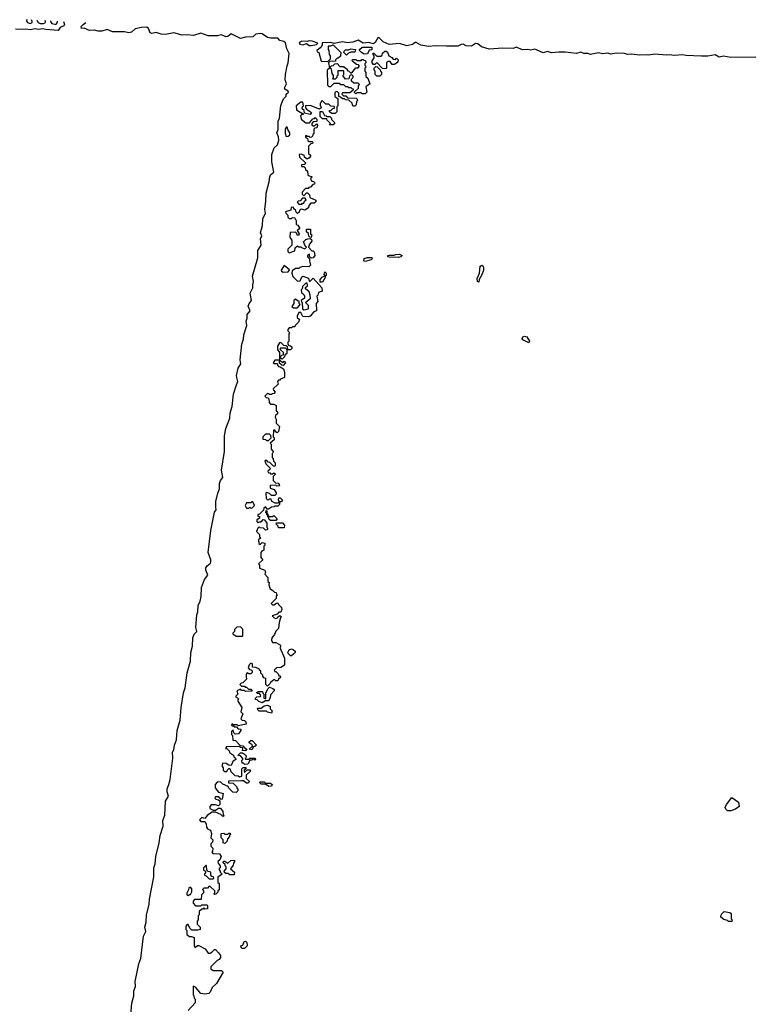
# Model space of a CAD drawing. Extents: x 2701205 to 2963787, y 496209 to 720276.
# Tile 107 of 154: x 2759625 to 2766682, y 709895 to 719351. Entities that reach past the tile are written whole.
import ezdxf

# ---------------------------------------------------------------- set-up
doc = ezdxf.new("R2010")
doc.units = 0

msp = doc.modelspace()

# ---------------------------------------------------------------- linework, layer by layer
at = {"layer": '0CON05XD'}
for points in [[(2760047.2, 719335), (2760056.4, 719303.6), (2760048.6, 719291.4), (2760015.4, 719274.6), (2759993.8, 719246.2), (2759875, 719256.2), (2759845, 719264.5), (2759805, 719256.7), (2759775, 719264.3), (2759725, 719254.6), (2759685, 719260), (2759645, 719256.8), (2759585, 719259.6)], [(2759696.7, 719350.8), (2759687.5, 719345), (2759698.8, 719325), (2759725, 719314.6), (2759743.8, 719325), (2759743.3, 719335), (2759738.2, 719349)], [(2759789.9, 719346.6), (2759790, 719345), (2759802.5, 719322.5), (2759823.3, 719313.3), (2759855, 719313.2), (2759868.2, 719321.8), (2759872.2, 719335), (2759871.1, 719342.9)], [(2759919.4, 719340.7), (2759920.6, 719335), (2759935, 719314.6), (2759963.6, 719306.4), (2759975, 719309.1), (2759983.1, 719315), (2759987.6, 719332.4), (2759987, 719337.7)], [(2760689.2, 709755), (2760700.8, 709905), (2760722.5, 709975), (2760721.9, 710025), (2760737.5, 710065), (2760733.3, 710115), (2760769.4, 710285), (2760788.5, 710335), (2760815, 710550), (2760837.5, 710595), (2760827.1, 710635), (2760840.6, 710685), (2760843.1, 710755), (2760870, 710855), (2760872.9, 710905), (2760915, 711120), (2760914.2, 711205), (2760927.5, 711245), (2760934.2, 711315), (2760965.7, 711445), (2760974.2, 711515), (2761002, 711605), (2761001.2, 711658.8), (2761017.7, 711712.3), (2761027.1, 711845), (2761054, 711895), (2761041.4, 711935), (2761040.8, 711965), (2761058.5, 712005), (2761070, 712055), (2761097.5, 712257.5), (2761092.5, 712315), (2761105, 712340), (2761111.2, 712385), (2761130, 712435), (2761137.5, 712525), (2761166.5, 712625), (2761177.5, 712745), (2761200, 712885), (2761214.2, 712935), (2761232.3, 713077.7), (2761265, 713190), (2761268.9, 713275), (2761284.4, 713335), (2761288.5, 713415), (2761301.2, 713448.8), (2761326.7, 713475), (2761318.1, 713515), (2761327.8, 713635), (2761335.5, 713665.5), (2761338.6, 713725), (2761358.1, 713765), (2761368.9, 713811.1), (2761371.1, 713898.9), (2761399.2, 713975), (2761432, 714015), (2761412.9, 714065), (2761412.4, 714087.6), (2761424.5, 714105.5), (2761457.4, 714132.6), (2761461.4, 714145), (2761461.4, 714165), (2761436.5, 714235), (2761460.6, 714445), (2761497.3, 714622.7), (2761513.8, 714645), (2761507.8, 714667.8), (2761508.1, 714725), (2761527.8, 714805), (2761544, 714845), (2761544.4, 714895.6), (2761554.2, 714925), (2761577.1, 714955), (2761564.4, 715025), (2761593.1, 715205), (2761591.4, 715355), (2761605.7, 715425), (2761644.4, 715525), (2761646.7, 715575), (2761666.5, 715635), (2761677.8, 715755), (2761706.5, 715845), (2761721.8, 715875), (2761710.5, 715915), (2761707.8, 715935), (2761722.2, 716005), (2761749.5, 716045), (2761742.7, 716085), (2761759.5, 716235), (2761775.9, 716284.1), (2761777.3, 716325), (2761807.2, 716412.8), (2761801.5, 716455), (2761810.4, 716485), (2761811.7, 716518.3), (2761840.4, 716555), (2761820.6, 716599.4), (2761830, 716625), (2761852.9, 716655), (2761840.6, 716725), (2761864.4, 716775), (2761863.3, 716805), (2761870.9, 716835), (2761863, 716887), (2761912.9, 717065), (2761911.9, 717135), (2761943.3, 717185), (2761937.9, 717245), (2761951.4, 717275), (2761939.4, 717305), (2761958.5, 717375), (2761960.9, 717439.1), (2761986.2, 717493.8), (2761979.3, 717530.7), (2761990.4, 717605), (2761993.1, 717685), (2762023.1, 717795), (2762026.9, 717843.1), (2762035, 717860.8), (2762066.7, 717885), (2762047.5, 717985), (2762048.6, 718055), (2762069.6, 718120.4), (2762100.1, 718149.9), (2762114.6, 718195), (2762112.5, 718225), (2762095.4, 718265), (2762107.1, 718295), (2762107.5, 718375), (2762119.4, 718405), (2762132.9, 718527.1), (2762158.9, 718591.1), (2762183.8, 718615), (2762184, 718635), (2762207.5, 718655), (2762202.5, 718665), (2762172.4, 718682.4), (2762168.9, 718695), (2762187.5, 718735), (2762174.1, 718774.1), (2762177.5, 718825), (2762193.5, 718906.5), (2762205.4, 718935), (2762213.8, 719025), (2762191.2, 719071.2), (2762177, 719127), (2762161.7, 719141.7), (2762125, 719152.5), (2762105, 719172.5), (2762036.4, 719173.6), (2762005, 719181.2), (2761955, 719214.5), (2761935, 719218.9), (2761895, 719210.6), (2761865, 719186.7), (2761795, 719184), (2761745, 719170), (2761655, 719216.2), (2761625, 719190), (2761605, 719186.2), (2761565, 719204.2), (2761525, 719195.8), (2761435, 719196), (2761365, 719221.2), (2761295, 719198.6), (2761235, 719206.9), (2761185, 719202.5), (2761105, 719225.8), (2761025, 719209.4), (2760983.4, 719213.4), (2760935, 719227.5), (2760895, 719217.5), (2760878.8, 719225), (2760862, 719265), (2760845, 719278.8), (2760795, 719276.7), (2760735, 719262), (2760697.6, 719232.4), (2760675, 719224.2), (2760633, 719233), (2760515, 719234.3), (2760465, 719256.2), (2760415, 719239.4), (2760378.3, 719241.7), (2760345, 719250), (2760295, 719248.1), (2760245, 719270.8), (2760217.5, 719267.5), (2760216.2, 719285), (2760234.4, 719305.6), (2760261.5, 719325.3)], [(2766698, 718992), (2766455, 718987.1), (2766385, 718999.2), (2766345, 718992), (2766305, 719013.3), (2766235, 719002), (2766175, 719002), (2766025, 719006.9), (2765995, 719014.2), (2765915, 719005.6), (2765865, 719014.2), (2765835, 719010), (2765725, 719020), (2765665, 719011.2), (2765643.6, 719013.6), (2765575, 719008.8), (2765505, 719021.2), (2765465, 719016.7), (2765434.1, 719025.9), (2765355, 719028.6), (2765305, 719020), (2765275, 719028.8), (2765225, 719023.8), (2765185, 719032), (2765106.4, 719016.4), (2765085, 719026), (2765045, 719026.7), (2765015, 719038.8), (2764975, 719026), (2764865, 719040), (2764805, 719040), (2764735, 719031.2), (2764695, 719043.8), (2764655, 719033.3), (2764575, 719066.2), (2764535, 719058), (2764505, 719064), (2764455, 719061.2), (2764395, 719086.7), (2764365, 719073.3), (2764265, 719078), (2764135, 719066.9), (2764060.9, 719090.9), (2764025, 719118.9), (2764005, 719123.1), (2763965, 719095.8), (2763915, 719100), (2763885, 719116.7), (2763865, 719113.3), (2763835, 719096.2), (2763725, 719096), (2763615, 719100.8), (2763555, 719093.8), (2763477.7, 719107.7), (2763435, 719132.5), (2763425, 719132.5), (2763397.5, 719112.5), (2763345, 719101.2), (2763275, 719121.2), (2763175, 719113.3), (2763117.9, 719137.9), (2763075, 719180), (2763065, 719176.2), (2763039.3, 719130.7), (2763025, 719120), (2762975, 719132.5), (2762925, 719126.7), (2762875, 719153.1), (2762825, 719135.7), (2762775, 719128.6), (2762725, 719139.2), (2762645, 719122.5), (2762613, 719133), (2762531.2, 719128.8), (2762530, 719105), (2762517.5, 719085), (2762480, 719055), (2762481.7, 719041.7), (2762500, 719035), (2762521.7, 718951.7), (2762585, 718950), (2762610, 718975), (2762610, 719005), (2762600, 719015), (2762597.5, 719055), (2762590, 719065), (2762590, 719095), (2762595, 719100), (2762615, 719100), (2762635, 719110), (2762710, 719035), (2762708.3, 719001.7), (2762685, 718980), (2762675, 718980), (2762660, 718965), (2762658.3, 718951.7), (2762605, 718950), (2762590, 718935), (2762600, 718885), (2762580, 718865), (2762581.7, 718721.7), (2762595, 718710), (2762615, 718710), (2762645, 718740), (2762695, 718740), (2762705, 718730), (2762735, 718730), (2762755, 718710), (2762775, 718710), (2762785, 718700), (2762805, 718700), (2762815, 718690), (2762828.3, 718688.3), (2762830, 718675), (2762825, 718670), (2762795, 718650), (2762725, 718650), (2762720, 718635), (2762735, 718620), (2762758.3, 718618.3), (2762775, 718600), (2762858.3, 718598.3), (2762868.3, 718588.3), (2762870, 718575), (2762860, 718565), (2762857, 718533), (2762845, 718520), (2762831.7, 718521.7), (2762821.7, 718531.7), (2762818.3, 718548.3), (2762788.3, 718578.3), (2762755, 718580), (2762745, 718590), (2762725, 718590), (2762708.3, 718608.3), (2762691.7, 718611.7), (2762690, 718645), (2762678.3, 718658.3), (2762665, 718660), (2762651.7, 718648.3), (2762651.7, 718611.7), (2762680, 718595), (2762680, 718525), (2762670, 718515), (2762670, 718465), (2762655, 718450), (2762625, 718450), (2762600, 718465), (2762601.7, 718478.3), (2762618.3, 718481.7), (2762631.7, 718498.3), (2762648.3, 718501.7), (2762648.3, 718518.3), (2762615, 718520), (2762595, 718540), (2762565, 718540), (2762535, 718570), (2762521.7, 718568.3), (2762518.3, 718551.7), (2762510, 718545), (2762510, 718525), (2762518.3, 718518.3), (2762520, 718505), (2762505, 718490), (2762415, 718527.5), (2762370, 718525), (2762370, 718505), (2762380, 718490), (2762428.3, 718458.3), (2762415, 718440), (2762361.7, 718451.7), (2762358.3, 718478.3), (2762340, 718495), (2762343, 718517), (2762350, 718525), (2762345, 718560), (2762325, 718560), (2762282.5, 718525), (2762283.8, 718483.8), (2762350, 718445), (2762331.7, 718438.3), (2762323, 718427), (2762330, 718395), (2762375, 718360), (2762408.3, 718361.7), (2762441.7, 718398.3), (2762458.3, 718401.7), (2762465, 718410), (2762480, 718395), (2762478.3, 718371.7), (2762445, 718370), (2762430, 718355), (2762431.7, 718341.7), (2762445, 718330), (2762458.3, 718331.7), (2762475, 718350), (2762490, 718335), (2762481.7, 718328.3), (2762478.3, 718311.7), (2762461.7, 718308.3), (2762451.7, 718298.3), (2762450, 718255), (2762441.7, 718248.3), (2762438.3, 718231.7), (2762428.3, 718221.7), (2762415, 718220), (2762405, 718230), (2762385, 718230), (2762375, 718240), (2762370, 718235), (2762371.7, 718221.7), (2762388.3, 718208.3), (2762391.7, 718191.7), (2762405, 718180), (2762435, 718180), (2762440, 718175), (2762438.3, 718161.7), (2762421.7, 718158.3), (2762400, 718135), (2762400, 718065), (2762418.3, 718048.3), (2762418.3, 718041.7), (2762405, 718020), (2762395, 718020), (2762385, 718010), (2762361.7, 718031.7), (2762358.3, 718048.3), (2762341.7, 718051.7), (2762335, 718060), (2762310, 718055), (2762311.7, 718031.7), (2762370, 717975), (2762365, 717960), (2762331.7, 717958.3), (2762331.7, 717941.7), (2762355, 717940), (2762368.3, 717928.3), (2762371.7, 717911.7), (2762390, 717895), (2762391.7, 717861.7), (2762405, 717850), (2762430, 717845), (2762428.3, 717831.7), (2762420, 717825), (2762421.7, 717811.7), (2762431.7, 717801.7), (2762448.3, 717798.3), (2762460, 717785)], [(2762425, 719102.5), (2762477, 719113), (2762487.5, 719125), (2762435, 719146.2), (2762405, 719146.7), (2762385, 719140), (2762335, 719144.2), (2762314.6, 719135.4), (2762310, 719125), (2762317.5, 719115), (2762345, 719110), (2762381.7, 719121.7), (2762405, 719102.5), (2762425, 719102.5)], [(2762765, 719010), (2762740, 719035), (2762741.7, 719048.3), (2762755, 719060), (2762785, 719060), (2762805, 719070), (2762850, 719065), (2762845, 719040), (2762805, 719040), (2762785, 719030), (2762765, 719010)], [(2762935, 719020), (2762910, 719035), (2762890, 719055), (2762890, 719065), (2762915, 719087.5), (2763007, 719087), (2763008.3, 719061.7), (2762983.3, 719056.7), (2762965, 719022.5), (2762935, 719020)], [(2763145, 718880), (2763111.7, 718881.7), (2763055, 718940), (2763035, 718920), (2763025, 718920), (2763010, 718935), (2763010, 718955), (2763030, 718985), (2763030, 719005), (2763020, 719015), (2763021.7, 719028.3), (2763028.3, 719028.3), (2763055, 719000), (2763095, 719000), (2763108.3, 719011.7), (2763111.7, 719028.3), (2763131.7, 719048.3), (2763145, 719050), (2763158.3, 719038.3), (2763170, 719005), (2763198.3, 718988.3), (2763211.7, 718971.7), (2763235, 718970), (2763245, 718980), (2763260, 718965), (2763258.3, 718941.7), (2763225, 718920), (2763201.7, 718921.7), (2763185, 718950), (2763161.7, 718948.3), (2763150, 718935), (2763150, 718885), (2763145, 718880)], [(2762945, 718640), (2762915, 718640), (2762905, 718650), (2762865, 718650), (2762855, 718640), (2762841.7, 718651.7), (2762841.7, 718658.3), (2762878.3, 718691.7), (2762880, 718715), (2762888.3, 718728.3), (2762875, 718740), (2762835, 718740), (2762811.7, 718761.7), (2762811.7, 718778.3), (2762830, 718795), (2762828.3, 718808.3), (2762815, 718820), (2762801.7, 718818.3), (2762791.7, 718808.3), (2762788.3, 718781.7), (2762755, 718780), (2762730, 718815), (2762740, 718825), (2762740, 718855), (2762735, 718860), (2762681.7, 718858.3), (2762680, 718815), (2762671.7, 718808.3), (2762670, 718795), (2762655, 718780), (2762635, 718780), (2762630, 718785), (2762640, 718795), (2762640, 718815), (2762627.5, 718835), (2762620, 718875), (2762610, 718885), (2762611.7, 718898.3), (2762621.7, 718908.3), (2762635, 718910), (2762651.7, 718928.3), (2762675, 718930), (2762701.7, 718901.7), (2762735, 718900), (2762741.7, 718891.7), (2762755, 718890), (2762770, 718875), (2762771.7, 718861.7), (2762785, 718860), (2762801.7, 718841.7), (2762815, 718840), (2762855, 718890), (2762875, 718890), (2762890, 718905), (2762878.3, 718918.3), (2762861.7, 718921.7), (2762831.7, 718941.7), (2762820, 718955), (2762821.7, 718968.3), (2762855, 718970), (2762865, 718960), (2762905, 718960), (2762911.7, 718968.3), (2762925, 718970), (2762931.7, 718961.7), (2762948.3, 718958.3), (2762950, 718935), (2762941.7, 718928.3), (2762940, 718915), (2762948.3, 718908.3), (2762950, 718895), (2762940, 718885), (2762940, 718855), (2762950, 718845), (2762950, 718805), (2762968.3, 718788.3), (2762990, 718735), (2762950, 718705), (2762960, 718655), (2762945, 718640)], [(2763085, 718810), (2763055, 718810), (2763040, 718825), (2763040, 718855), (2763030, 718865), (2763030, 718885), (2763045, 718900), (2763058.3, 718898.3), (2763088.3, 718868.3), (2763090, 718855), (2763100, 718845), (2763100, 718825), (2763085, 718810)], [(2762635, 718340), (2762601.7, 718341.7), (2762610, 718355), (2762580, 718385), (2762575, 718400), (2762535, 718400), (2762511.7, 718421.7), (2762511.7, 718468.3), (2762535, 718470), (2762551.7, 718431.7), (2762568.3, 718428.3), (2762575, 718420), (2762605, 718420), (2762620, 718405), (2762621.7, 718391.7), (2762650, 718365), (2762648.3, 718351.7), (2762635, 718340)], [(2762185, 718230), (2762205, 718232.5), (2762220, 718245), (2762220, 718265), (2762200, 718295), (2762195, 718320), (2762185, 718320), (2762174.2, 718295.8), (2762175, 718260), (2762185, 718230)], [(2762460, 717785), (2762458.3, 717771.7), (2762441.7, 717768.3), (2762418.3, 717741.7), (2762401.7, 717738.3), (2762395, 717730), (2762371.7, 717728.3), (2762340, 717695), (2762340, 717675), (2762355, 717660), (2762381.7, 717688.3), (2762388.3, 717688.3), (2762408.3, 717668.3), (2762411.7, 717641.7), (2762468.3, 717618.3), (2762468.3, 717601.7), (2762455, 717590), (2762421.7, 717588.3), (2762403, 717567), (2762400, 717545), (2762365, 717520), (2762335, 717530), (2762321.7, 717528.3), (2762311.7, 717518.3), (2762308.3, 717501.7), (2762295, 717490), (2762281.7, 717501.7), (2762278.3, 717518.3), (2762260, 717535), (2762255, 717550), (2762231.7, 717548.3), (2762228.3, 717521.7), (2762180, 717505), (2762181.7, 717491.7), (2762200, 717475), (2762200, 717455), (2762215, 717440), (2762235, 717440), (2762245, 717450), (2762268.3, 717448.3), (2762270, 717435), (2762280, 717425), (2762280, 717385), (2762298.3, 717378.3), (2762317.5, 717345), (2762290, 717325), (2762310, 717295), (2762305, 717280), (2762291.7, 717281.7), (2762288.3, 717298.3), (2762275, 717310), (2762221.7, 717308.3), (2762220, 717265), (2762225, 717250), (2762240, 717235), (2762240, 717185), (2762201.7, 717148.3), (2762200, 717125), (2762215, 717112.5), (2762268.3, 717131.7), (2762271.7, 717158.3), (2762295, 717180), (2762305, 717170), (2762325, 717170), (2762331.7, 717161.7), (2762365, 717150), (2762380, 717165), (2762371.7, 717171.7), (2762351.7, 717218.3), (2762375, 717240), (2762393, 717247), (2762415, 717250), (2762428.3, 717238.3), (2762430, 717225), (2762410, 717195), (2762400, 717165), (2762431.7, 717131.7), (2762445, 717130), (2762455, 717120), (2762460, 717085), (2762445, 717062.5), (2762425, 717060), (2762410, 717075), (2762408.3, 717098.3), (2762390, 717085), (2762390, 717075), (2762410, 717055), (2762407.5, 717035), (2762420, 716995), (2762401.7, 716978.3), (2762345, 716980), (2762315, 716970), (2762305, 716960), (2762275, 716960), (2762241.7, 716938.3), (2762240, 716915), (2762250, 716885), (2762295, 716840), (2762318.3, 716841.7), (2762335, 716880), (2762345, 716887.5), (2762398.3, 716868.3), (2762405, 716840), (2762415, 716840), (2762445, 716870), (2762527, 716777), (2762530, 716745), (2762495, 716730), (2762490, 716705), (2762480, 716695), (2762490, 716645), (2762472.5, 716625), (2762476.7, 716553.3), (2762450, 716545), (2762416.4, 716503.6), (2762395, 716497.5), (2762345, 716500), (2762325, 716540), (2762305, 716540), (2762290, 716505), (2762291.7, 716491.7), (2762311.7, 716471.7), (2762302.5, 716445), (2762270, 716415), (2762268.3, 716401.7), (2762245, 716400), (2762235, 716390), (2762215, 716390), (2762200, 716375), (2762201.7, 716361.7), (2762220, 716345), (2762210, 716335), (2762210, 716265), (2762200, 716255), (2762200, 716235), (2762211.7, 716221.7), (2762225, 716220), (2762238.3, 716208.3), (2762238.3, 716191.7), (2762225, 716180), (2762201.7, 716181.7), (2762198.3, 716208.3), (2762185, 716220), (2762161.7, 716221.7), (2762135, 716250), (2762121.7, 716248.3), (2762100, 716215), (2762100, 716185), (2762120, 716155), (2762120, 716080), (2762155, 716060), (2762165, 716070), (2762180, 716055), (2762155, 716030), (2762141.7, 716031.7), (2762121.7, 716051.7), (2762120, 716080), (2762075, 716080), (2762060, 716055), (2762065, 716050), (2762098.3, 716048.3), (2762101.7, 716031.7), (2762111.7, 716021.7), (2762128.3, 716018.3), (2762158.3, 715998.3), (2762170, 715965), (2762170, 715915), (2762131.7, 715898.3), (2762125, 715890), (2762111.7, 715888.3), (2762102.5, 715877.5), (2762108.3, 715851.7), (2762060, 715805), (2762061.7, 715791.7), (2762080, 715775), (2762068.3, 715761.7), (2762051.7, 715758.3), (2762045, 715750), (2762025, 715750), (2762018.3, 715758.3), (2762005, 715760), (2761980, 715735), (2761991.7, 715721.7), (2762008.3, 715718.3), (2762018.3, 715708.3), (2762020, 715675), (2762035, 715660), (2762067, 715657), (2762090, 715645), (2762087.5, 715615), (2762090, 715595), (2762100, 715585), (2762100, 715565), (2762081.7, 715548.3), (2762080, 715535), (2762090, 715515), (2762090, 715475), (2762120, 715445), (2762110, 715395), (2762098.3, 715381.7), (2762081.7, 715391.7), (2762078.3, 715408.3), (2762061.7, 715408.3), (2762060, 715345), (2762070, 715335), (2762070, 715315), (2762030, 715285), (2762040, 715275), (2762040, 715225), (2762060, 715205), (2762058.3, 715191.7), (2762050, 715185), (2762050, 715145), (2762060, 715135), (2762061.7, 715111.7), (2762080, 715095), (2762080, 715065), (2762075, 715060), (2762061.7, 715061.7), (2762028.3, 715098.3), (2762011.7, 715101.7), (2761998.3, 715118.3), (2761985, 715120), (2761980, 715115), (2761990, 715085), (2762030, 715045), (2762028.3, 715031.7), (2762010, 715015), (2762011.7, 715001.7), (2762028.3, 714998.3), (2762035, 714990), (2762055, 714990), (2762065, 715000), (2762078.3, 714988.3), (2762078.3, 714981.7), (2762060, 714965), (2762060, 714925), (2762081.7, 714901.7), (2762108.3, 714898.3), (2762118.3, 714888.3), (2762120, 714875), (2762095, 714870), (2762085, 714880), (2762031.7, 714878.3), (2762031.7, 714851.7), (2762068.3, 714838.3), (2762088.3, 714808.3), (2762090, 714795), (2762075, 714780), (2762045, 714780), (2762025, 714800), (2761995, 714810), (2761990, 714805), (2761993, 714753), (2762005, 714740), (2762018.3, 714741.7), (2762025, 714750), (2762038.3, 714748.3), (2762041.7, 714731.7), (2762075, 714710), (2762105, 714710), (2762120, 714720), (2762110, 714735), (2762115, 714760), (2762128.3, 714758.3), (2762150, 714735), (2762138.3, 714721.7), (2762120, 714720), (2762120, 714695), (2762105, 714680), (2762075, 714680), (2762068.3, 714671.7), (2762045, 714670), (2762015, 714650), (2762001.7, 714651.7), (2761988.3, 714668.3), (2761981.7, 714668.3), (2761971.7, 714658.3), (2761968.3, 714641.7), (2761928.3, 714601.7), (2761911.7, 714598.3), (2761911.7, 714581.7), (2761928.3, 714578.3), (2761930, 714565), (2761901.7, 714548.3), (2761901.7, 714531.7), (2761915, 714520), (2761925, 714530), (2761945, 714530), (2761965, 714550), (2761977, 714547), (2762000, 714515), (2762000, 714475), (2762010, 714465), (2761998.3, 714451.7), (2761985, 714450), (2761968.3, 714468.3), (2761935, 714470), (2761925, 714480), (2761911.7, 714468.3), (2761900, 714435), (2761928.3, 714408.3), (2761930, 714385), (2761940, 714375), (2761920, 714355), (2761921.7, 714321.7), (2761935, 714310), (2761955, 714330), (2761980, 714325), (2761980, 714305), (2761970, 714295), (2761970, 714255), (2761951.7, 714248.3), (2761940, 714235), (2761940, 714185), (2761960, 714165), (2761920, 714125), (2761930, 714115), (2761930, 714085), (2761980, 714065), (2761981.7, 714051.7), (2761990, 714045), (2761981.7, 714038.3), (2761980, 714025), (2762010, 713995), (2762010, 713955), (2762020, 713945), (2762017.5, 713925), (2762030, 713885), (2762058.3, 713868.3), (2762071.7, 713851.7), (2762088.3, 713848.3), (2762091.7, 713831.7), (2762100, 713825), (2762090, 713815), (2762088.3, 713791.7), (2762040, 713745), (2762055, 713730), (2762065, 713730), (2762091.7, 713748.3), (2762105, 713750), (2762110, 713735), (2762140, 713705), (2762142.5, 713685), (2762135, 713660), (2762115, 713660), (2762098.3, 713641.7), (2762050, 713625), (2762070, 713605), (2762085, 713600), (2762100, 713605), (2762111.7, 713618.3), (2762125, 713630), (2762140, 713615), (2762130, 713605), (2762118.3, 713561.7), (2762112.5, 713505), (2762085, 713480), (2762072.5, 713445), (2762047.5, 713415), (2762043.3, 713393.3), (2762055, 713370), (2762085, 713370), (2762130, 713345), (2762126.7, 713315), (2762169.3, 713219.3), (2762168.3, 713151.7), (2762135, 713130), (2762093, 713127), (2762070, 713105), (2762075, 713090), (2762085, 713090), (2762108.3, 713068.3), (2762115, 713050), (2762128.3, 713048.3), (2762130, 713035), (2762111.7, 713018.3), (2762105, 713000), (2762085, 713000), (2762075, 713010), (2762065, 713010), (2762033.6, 712986.4), (2762030, 712975), (2762005, 712950), (2761990, 712965), (2761990, 713025), (2761971.7, 713031.7), (2761960, 713045), (2761960, 713055), (2761940, 713075), (2761940, 713095), (2761930, 713105), (2761930, 713115), (2761895, 713130), (2761861.7, 713131.7), (2761860, 713165), (2761845, 713170), (2761830, 713155), (2761820, 713125), (2761831.7, 713111.7), (2761848.3, 713108.3), (2761858.3, 713098.3), (2761858.3, 713081.7), (2761845, 713070), (2761825, 713070), (2761811.7, 713078.3), (2761800, 713065), (2761800, 713035), (2761808.3, 713021.7), (2761768.3, 712981.7), (2761751.7, 712978.3), (2761740, 712965), (2761755, 712950), (2761785, 712950), (2761791.7, 712941.7), (2761805, 712940), (2761821.7, 712921.7), (2761845, 712920), (2761858.3, 712901.7), (2761795, 712900), (2761785, 712910), (2761755, 712910), (2761745, 712920), (2761710, 712905), (2761720, 712875), (2761700, 712855), (2761700, 712845), (2761718.3, 712838.3), (2761730, 712825), (2761721.7, 712818.3), (2761720, 712805), (2761760, 712745), (2761750, 712705), (2761770, 712685), (2761750, 712635), (2761763, 712623), (2761785, 712620), (2761797, 712607), (2761800, 712585), (2761725, 712570), (2761715, 712580), (2761675, 712580), (2761661.7, 712588.3), (2761660, 712575), (2761665, 712570), (2761678.3, 712568.3), (2761685, 712560), (2761708.3, 712558.3), (2761725, 712540), (2761748.3, 712538.3), (2761750, 712525), (2761728.3, 712491.7), (2761695, 712490), (2761681.7, 712501.7), (2761675, 712530), (2761660, 712515), (2761660, 712485), (2761670, 712475), (2761671.7, 712431.7), (2761698.3, 712428.3), (2761741.7, 712381.7), (2761768.3, 712378.3), (2761791.7, 712351.7), (2761808.3, 712348.3), (2761795, 712330)], [(2762335, 717580), (2762341.7, 717588.3), (2762355, 717590), (2762361.7, 717608.3), (2762378.3, 717621.7), (2762368.3, 717638.3), (2762341.7, 717638.3), (2762318.3, 717611.7), (2762301.7, 717608.3), (2762291.7, 717598.3), (2762305, 717580), (2762335, 717580)], [(2762425, 717260), (2762411.7, 717261.7), (2762403, 717273), (2762398.3, 717298.3), (2762380, 717315), (2762381.7, 717338.3), (2762418.3, 717338.3), (2762420, 717295), (2762430, 717285), (2762425, 717260)], [(2762935, 717030), (2762930, 717035), (2762933, 717057), (2762965, 717067.5), (2763008.3, 717068.3), (2763010, 717055), (2763000, 717045), (2762955, 717033.3), (2762935, 717030)], [(2763265, 717067.5), (2763175, 717070), (2763160, 717075), (2763160, 717085), (2763175, 717090), (2763221.7, 717088.3), (2763233.6, 717096.4), (2763275, 717100), (2763300, 717085), (2763285, 717073.3), (2763265, 717067.5)], [(2762155, 716927.5), (2762205, 716930), (2762218.3, 716948.3), (2762165, 716990), (2762137.5, 716945), (2762140, 716935), (2762155, 716927.5)], [(2764035, 716830), (2764022.5, 716835), (2764020, 716865), (2764043.3, 716915), (2764050, 716985), (2764065, 716993.3), (2764075, 716987.5), (2764080, 716975), (2764080, 716945), (2764065, 716900), (2764037.5, 716855), (2764035, 716830)], [(2762535, 716830), (2762511.7, 716831.7), (2762510, 716855), (2762535, 716880), (2762560, 716890), (2762550, 716905), (2762555, 716930), (2762570, 716915), (2762570, 716895), (2762560, 716890), (2762560, 716875), (2762535, 716830)], [(2762355, 716563.3), (2762400, 716575), (2762400, 716605), (2762370, 716635), (2762417.5, 716675), (2762416.4, 716706.4), (2762407, 716737), (2762370, 716765), (2762371.7, 716778.3), (2762390, 716795), (2762385, 716820), (2762375, 716820), (2762341.7, 716788.3), (2762340, 716765), (2762330, 716755), (2762331.7, 716731.7), (2762353, 716713), (2762362.5, 716695), (2762360, 716675), (2762330, 716655), (2762331.7, 716641.7), (2762340, 716635), (2762342.5, 716575), (2762355, 716563.3)], [(2762295, 716582.5), (2762320, 716615), (2762310, 716625), (2762308.3, 716648.3), (2762295, 716650), (2762275, 716667.5), (2762260, 716655), (2762260, 716625), (2762240, 716595), (2762255, 716582.5), (2762295, 716582.5)], [(2764515, 716247.5), (2764457.5, 716275), (2764451.2, 716285), (2764457.5, 716305), (2764475, 716310), (2764495.8, 716305.8), (2764523.3, 716265), (2764515, 716247.5)], [(2762145, 716090), (2762131.7, 716101.7), (2762130, 716115), (2762141.7, 716128.3), (2762158.3, 716131.7), (2762160, 716155), (2762131.7, 716181.7), (2762130, 716195), (2762135, 716200), (2762175, 716200), (2762190, 716185), (2762190, 716145), (2762171.7, 716128.3), (2762168.3, 716111.7), (2762145, 716090)], [(2762015, 715310), (2762040, 715335), (2762038.3, 715358.3), (2762025, 715370), (2761985, 715370), (2761960, 715345), (2761961.7, 715321.7), (2761985, 715320), (2761995, 715310), (2762015, 715310)], [(2761855, 714660), (2761880, 714685), (2761865, 714720), (2761855, 714720), (2761845, 714710), (2761805, 714710), (2761800, 714705), (2761792.5, 714685), (2761805, 714660), (2761825, 714660), (2761835, 714670), (2761841.7, 714661.7), (2761855, 714660)], [(2762085, 714540), (2762035, 714540), (2762021.7, 714551.7), (2762018.3, 714568.3), (2762010, 714575), (2762010, 714590), (2762000, 714595), (2762000, 714610), (2761990, 714615), (2761991.7, 714638.3), (2762000, 714635), (2762000, 714610), (2762010, 714605), (2762010, 714590), (2762025, 714580), (2762055, 714580), (2762065, 714590), (2762098.3, 714558.3), (2762085, 714540)], [(2762165, 714470), (2762111.7, 714471.7), (2762108.3, 714488.3), (2762090, 714505), (2762091.7, 714518.3), (2762148.3, 714518.3), (2762170, 714495), (2762165, 714470)], [(2761765, 713430), (2761770, 713435), (2761768.3, 713498.3), (2761745, 713520), (2761711.7, 713518.3), (2761690, 713495), (2761690, 713475), (2761671.7, 713458.3), (2761671.7, 713451.7), (2761705, 713430), (2761765, 713430)], [(2762235, 713242.5), (2762225, 713242.5), (2762203.6, 713263.6), (2762200, 713275), (2762215, 713300), (2762235, 713307.5), (2762255, 713300), (2762270, 713285), (2762270, 713275), (2762259.3, 713260.7), (2762235, 713242.5)], [(2761955, 712790), (2761923, 712803), (2761905, 712820), (2761891.7, 712821.7), (2761890, 712835), (2761901.7, 712848.3), (2761935, 712850), (2761940, 712855), (2761938.3, 712868.3), (2761928.3, 712878.3), (2761905, 712880), (2761901.7, 712888.3), (2761915, 712900), (2761958.3, 712898.3), (2761961.7, 712881.7), (2761970, 712875), (2761970, 712835), (2761985, 712830), (2761990, 712835), (2761990, 712885), (2762011.7, 712928.3), (2762025, 712940), (2762058.3, 712928.3), (2762068.3, 712918.3), (2762070, 712905), (2762033, 712867), (2762031.7, 712838.3), (2762020, 712825), (2762020, 712815), (2762015, 712810), (2761985, 712810), (2761955, 712790)], [(2762045, 712690), (2762005, 712700), (2761995, 712710), (2761925, 712710), (2761911.7, 712721.7), (2761910, 712735), (2761915, 712740), (2761945, 712740), (2761975, 712760), (2762007, 712767), (2762030, 712755), (2762031.7, 712731.7), (2762050, 712715), (2762045, 712690)], [(2761855, 712340), (2761830, 712345), (2761860, 712375), (2761858.3, 712388.3), (2761830, 712405), (2761830, 712415), (2761845, 712430), (2761858.3, 712428.3), (2761900, 712385), (2761885, 712370), (2761871.7, 712368.3), (2761855, 712340)], [(2761795, 712330), (2761761.7, 712331.7), (2761770, 712345), (2761768.3, 712358.3), (2761745, 712360), (2761735, 712370), (2761611.7, 712368.3), (2761601.7, 712351.7), (2761618.3, 712348.3), (2761638.3, 712328.3), (2761641.7, 712311.7), (2761678.3, 712288.3), (2761681.7, 712271.7), (2761698.3, 712258.3), (2761700, 712245), (2761671.7, 712228.3), (2761655, 712190), (2761635, 712192.5), (2761607, 712207), (2761575, 712210), (2761567.5, 712185), (2761580, 712165), (2761580, 712145), (2761595, 712130), (2761615, 712130), (2761621.7, 712148.3), (2761635, 712160), (2761645, 712160), (2761651.7, 712131.7), (2761691.7, 712091.7), (2761725, 712090), (2761735, 712080), (2761760, 712085), (2761760, 712155), (2761771.7, 712168.3), (2761795, 712170), (2761800, 712165), (2761780, 712145), (2761785, 712120), (2761811.7, 712148.3), (2761838.3, 712148.3), (2761838.3, 712131.7), (2761800, 712095), (2761800, 712065), (2761828.3, 712038.3), (2761828.3, 712031.7), (2761815, 712020), (2761805, 712020), (2761775, 712040), (2761755, 712042.5), (2761631.7, 712038.3), (2761631.7, 712021.7), (2761675, 712020), (2761710, 711985), (2761711.7, 711971.7), (2761720, 711965), (2761720, 711945), (2761705, 711930), (2761671.7, 711931.7), (2761635, 711970), (2761628.3, 711988.3), (2761575, 712010), (2761555, 712030), (2761521.7, 712028.3), (2761502.5, 712005), (2761503, 711973), (2761535, 711932.5), (2761578.3, 711918.3), (2761570, 711865), (2761561.7, 711861.7), (2761537, 711887), (2761501.7, 711888.3), (2761500, 711875), (2761510, 711865), (2761535, 711860), (2761548.3, 711848.3), (2761547, 711813), (2761535, 711800), (2761505, 711810), (2761465, 711810), (2761450, 711795), (2761450, 711775), (2761485, 711760), (2761505, 711760), (2761535, 711780), (2761555, 711780), (2761577, 711747), (2761580, 711715), (2761590, 711705), (2761575, 711700), (2761557, 711717), (2761505, 711740), (2761475, 711740), (2761430, 711710), (2761405, 711680), (2761375, 711690), (2761353, 711667), (2761365, 711650), (2761405, 711650), (2761417, 711627), (2761420, 711595), (2761430.7, 711580.7), (2761457, 711567), (2761467.5, 711535), (2761460, 711495), (2761480, 711475), (2761478.3, 711451.7), (2761460, 711435), (2761460, 711415), (2761480, 711395), (2761478.3, 711361.7), (2761470, 711355), (2761481.7, 711341.7), (2761545, 711340), (2761560, 711315), (2761548.3, 711281.7), (2761530, 711265), (2761531.7, 711251.7), (2761550, 711225), (2761550, 711205), (2761541.7, 711198.3), (2761540, 711185), (2761550, 711175), (2761550, 711165), (2761570, 711145), (2761530, 711115), (2761530, 711065), (2761540, 711055), (2761540, 710995), (2761530, 710985), (2761528.3, 710971.7), (2761508.3, 710951.7), (2761495, 710950), (2761490, 710955), (2761500, 710965), (2761500, 710985), (2761455, 711027.5), (2761445, 711030), (2761428.3, 711011.7), (2761395, 711010), (2761381.7, 710998.3), (2761390, 710985), (2761390, 710965), (2761370, 710945), (2761368.3, 710901.7), (2761305, 710900), (2761290, 710885), (2761290, 710865), (2761315, 710840), (2761365, 710840), (2761375, 710850), (2761425, 710850), (2761430, 710845), (2761428.3, 710811.7), (2761405, 710810), (2761395, 710820), (2761385, 710810), (2761375, 710810), (2761350, 710785), (2761350, 710755), (2761340, 710745), (2761340, 710705), (2761330, 710695), (2761330, 710665), (2761360, 710635), (2761360, 710615), (2761335, 710607.5), (2761278.3, 710608.3), (2761260, 710625), (2761245, 710660), (2761235, 710660), (2761220, 710645), (2761220, 710615), (2761230, 710605), (2761230, 710565), (2761255, 710547.5), (2761275, 710547.5), (2761300, 710535), (2761300, 710455), (2761311.7, 710441.7), (2761331.7, 710458.3), (2761345, 710460), (2761406.4, 710426.4), (2761435, 710387.5), (2761455, 710387.5), (2761470, 710395), (2761495, 710420), (2761505, 710420), (2761535, 710390), (2761552.5, 710365), (2761552.5, 710345), (2761540, 710325), (2761523.6, 710316.4), (2761460, 710255), (2761460, 710235), (2761485, 710220), (2761565, 710220), (2761580, 710205), (2761516.7, 710095), (2761473.6, 710056.4), (2761455, 710010), (2761441.7, 709998.3), (2761405, 709992.5), (2761365, 710000), (2761315, 710060), (2761291.7, 710068.3), (2761290, 709985), (2761298.3, 709978.3), (2761300, 709955), (2761310, 709945), (2761311.7, 709908.3), (2761243, 709837)], [(2761788.3, 712198.3), (2761775, 712210), (2761761.7, 712211.7), (2761760, 712235), (2761770, 712245), (2761770, 712255), (2761745, 712280), (2761720, 712285), (2761745, 712310), (2761765, 712310), (2761795, 712290), (2761800, 712275), (2761798.3, 712261.7), (2761790, 712255), (2761795, 712250), (2761825, 712250), (2761835, 712260), (2761888.3, 712258.3), (2761890, 712245), (2761885, 712240), (2761878.3, 712248.3), (2761865, 712250), (2761855, 712240), (2761831.7, 712238.3), (2761830, 712225), (2761815, 712202.5), (2761788.3, 712198.3)], [(2762018.3, 711988.3), (2761985, 712010), (2761945, 712010), (2761930, 712025), (2761935, 712030), (2761975, 712030), (2761985, 712020), (2762035, 712017.5), (2762050, 712005), (2762045, 711990), (2762018.3, 711988.3)], [(2766455, 711752.5), (2766425, 711753.3), (2766407.7, 711767.7), (2766401.2, 711785), (2766413.8, 711815), (2766465, 711880), (2766530, 711835), (2766537.5, 711795), (2766500.7, 711769.3), (2766455, 711752.5)], [(2761595, 711440), (2761580, 711445), (2761580, 711475), (2761560, 711495), (2761560, 711535), (2761585, 711537.5), (2761595, 711530), (2761625, 711530), (2761635, 711540), (2761648.3, 711538.3), (2761650, 711525), (2761641.7, 711518.3), (2761640, 711505), (2761620, 711485), (2761618.3, 711461.7), (2761595, 711440)], [(2761685, 711140), (2761645, 711140), (2761625, 711150), (2761605, 711150), (2761591.7, 711161.7), (2761590, 711175), (2761610, 711195), (2761610, 711215), (2761600, 711225), (2761598.3, 711238.3), (2761580, 711255), (2761581.7, 711268.3), (2761595, 711270), (2761625, 711250), (2761653, 711277), (2761688.3, 711278.3), (2761690, 711265), (2761678.3, 711251.7), (2761675, 711230), (2761650, 711195), (2761690, 711165), (2761685, 711140)], [(2761485, 711100), (2761490, 711105), (2761488.3, 711118.3), (2761471.7, 711121.7), (2761460, 711135), (2761460, 711165), (2761435, 711170), (2761421.7, 711181.7), (2761420, 711225), (2761415, 711230), (2761390, 711205), (2761391.7, 711181.7), (2761410, 711175), (2761410, 711155), (2761401.7, 711148.3), (2761400, 711135), (2761415, 711130), (2761445, 711100), (2761485, 711100)], [(2761245, 710940), (2761255, 710950), (2761265, 710950), (2761280, 710975), (2761280, 711005), (2761265, 711020), (2761250, 711015), (2761247, 710993), (2761231.7, 710961.7), (2761230, 710945), (2761245, 710940)], [(2766465, 710690), (2766435, 710690), (2766425, 710700), (2766388.3, 710708.3), (2766361.7, 710731.7), (2766360, 710745), (2766370, 710765), (2766392.5, 710787.5), (2766447, 710777), (2766458.3, 710768.3), (2766460, 710715), (2766470, 710705), (2766465, 710690)], [(2761785, 710430), (2761761.7, 710431.7), (2761751.7, 710441.7), (2761750, 710455), (2761768.3, 710461.7), (2761781.7, 710498.3), (2761795, 710500), (2761807, 710487), (2761810, 710455), (2761785, 710430)]]:
    msp.add_lwpolyline(points, dxfattribs=at)

doc.saveas('drawing.dxf')
